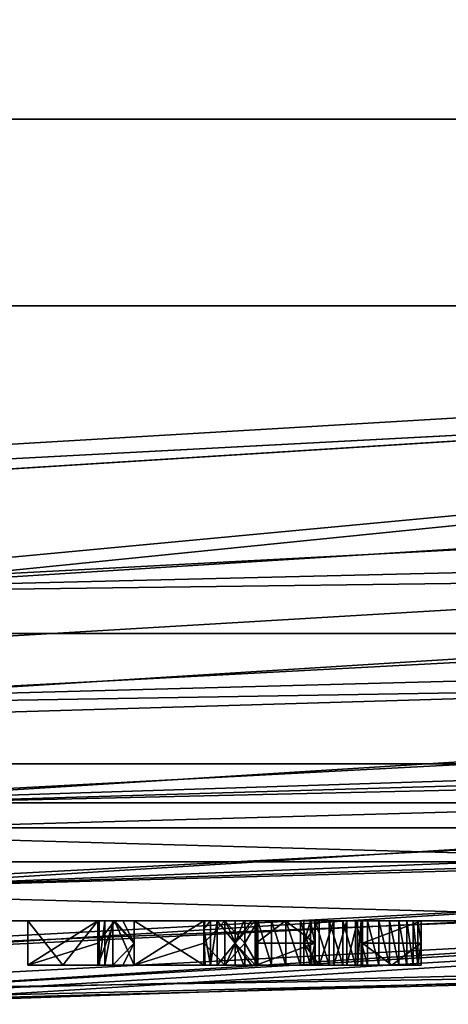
# Model space of a CAD drawing. Header units: millimetres. Extents: x -190 to 190, y -210 to 210.
# Tile 235 of 256: x 4.42 to 10.95, y -210 to -194.99. Entities that reach past the tile are written whole.
import ezdxf

# ---------------------------------------------------------------- set-up
doc = ezdxf.new("R2010")
doc.units = ezdxf.units.MM
doc.header["$MEASUREMENT"] = 0
doc.layers.add('layer', color=7, linetype='Continuous', true_color=0x000000)

msp = doc.modelspace()

# ---------------------------------------------------------------- meshes
at = {"layer": 'layer'}
mesh = msp.add_polyface(dxfattribs=at)
corners = [(-171.201, -164.466, 280), (-171.201, -164.466, -280), (171.191, -164.466, -280), (171.191, -169.121, 280), (-131.505, -186.451, 280), (-171.2, -169.12, 280), (-171.201, -164.466, 280), (171.191, -164.466, 280), (171.191, -169.121, -280), (-171.2, -169.12, -280), (-131.505, -186.451, -280), (-89.212, -199.352, -280), (131.496, -186.452, -280), (-171.2, -169.12, -280), (171.191, -164.466, -280), (-171.201, -164.466, -280), (-86.983, -191.662, -295), (-138.757, -87.009, -295), (-5.13, -32.135, -295), (-86.983, -191.662, -295), (-44.642, -199.307, -295), (-2.672, -33.75, -295), (-1.701, -202.002, -295), (-44.642, -199.307, -295), (-6.745, -29.677, -295), (-138.757, -87.009, -295), (-139.266, -84.34, -295), (-0.004, -34.259, -295), (2.665, -33.75, -295), (-140.88, -92.135, 295), (-143.338, -93.75, 295), (-82.685, -192.672, 295), (-82.685, -192.672, 295), (-5.13, -32.135, 295), (-138.757, -87.009, 295), (-139.266, -89.677, 295), (-40.763, -199.757, 295), (-7.254, -27.009, 295), (-140.88, -81.882, 295), (-139.266, -84.34, 295), (-6.745, -29.677, 295), (-2.672, -33.75, 295), (1.694, -202.002, 295), (2.665, -33.75, 295), (-0.004, -34.259, 295), (-131.505, -186.451, -280), (-130.91, -186.67, -287), (-110.07, -193.665, -287), (-105.948, -194.89, 287), (-127.064, -188.063, 287), (-131.505, -186.451, 280), (-87.796, -195.029, -294.211), (-129.342, -182.413, -294.211), (-128.748, -180.8, -294.807), (-88.162, -196.546, -293.225), (-129.882, -183.878, -293.225), (-88.468, -197.814, -291.894), (-130.332, -185.101, -291.894), (-88.69, -198.737, -290.322), (-130.66, -185.992, -290.322), (-88.819, -199.272, -288.647), (-130.851, -186.509, -288.647), (-124.933, -182.077, 294.829), (-125.495, -183.656, 294.278), (-83.426, -195.91, 294.278), (-83.052, -194.277, 294.829), (-82.685, -192.672, 295), (-87.392, -193.358, -294.807), (-166.275, -162.644, -295), (-86.983, -191.662, -295)]
mesh.append_faces([[corners[k] for k in face] for face in [(0, 1, 2, 2), (3, 4, 5, 5), (6, 7, 5, 5), (8, 9, 10, 10), (11, 12, 10, 10), (13, 14, 15, 15), (16, 17, 18, 18), (19, 18, 20, 20), (21, 22, 23, 23), (24, 25, 26, 26), (18, 21, 23, 23), (27, 22, 21, 21), (27, 28, 22, 22), (29, 30, 31, 31), (32, 33, 34, 34), (31, 35, 29, 29), (31, 34, 35, 35), (33, 32, 36, 36), (37, 38, 39, 39), (40, 39, 34, 34), (33, 36, 41, 41), (41, 36, 42, 42), (43, 44, 42, 42), (41, 42, 44, 44), (45, 46, 47, 47), (48, 49, 50, 50), (51, 52, 53, 53), (54, 55, 52, 52), (56, 57, 55, 55), (58, 59, 57, 57), (60, 61, 59, 59), (62, 63, 64, 64), (65, 66, 62, 62), (67, 68, 69, 69)]])
mesh = msp.add_polyface(dxfattribs=at)
corners = [(-171.201, -164.466, 280), (171.191, -164.466, -280), (171.191, -164.466, 280), (-89.212, -199.352, 280), (-131.505, -186.451, 280), (131.496, -186.452, 280), (171.191, -169.121, 280), (-171.2, -169.12, 280), (171.191, -164.466, 280), (131.496, -186.452, -280), (171.191, -169.121, -280), (-131.505, -186.451, -280), (171.191, -164.466, -280), (-171.2, -169.12, -280), (40.756, -199.757, -295), (5.123, -32.135, -295), (82.678, -192.672, -295), (139.255, -89.677, -295), (124.374, -180.526, -295), (82.678, -192.672, -295), (138.746, -87.009, -295), (2.665, -33.75, -295), (7.246, -27.009, -295), (140.87, -81.882, -295), (139.255, -84.34, -295), (40.756, -199.757, -295), (-1.701, -202.002, -295), (1.694, -202.002, 295), (44.635, -199.307, 295), (2.665, -33.75, 295), (86.976, -191.662, 295), (5.123, -32.135, 295), (44.635, -199.307, 295), (86.976, -191.662, 295), (128.138, -179.163, 295), (139.255, -89.677, 295), (138.746, -87.009, 295), (139.255, -84.34, 295), (6.737, -29.677, 295), (131.496, -186.452, -280), (105.941, -194.89, -287), (127.057, -188.063, -287), (125.535, -183.789, -294.211), (83.067, -194.372, -294.807), (124.959, -182.169, -294.807), (126.059, -185.259, -293.225), (83.45, -196.048, -294.211), (126.496, -186.488, -291.894), (83.798, -197.57, -293.225), (124.374, -180.526, -295), (88.667, -198.672, 290.464), (130.836, -186.489, 288.744), (130.63, -185.93, 290.464), (88.436, -197.714, 292.024), (130.289, -185.005, 292.024), (88.124, -196.42, 293.328), (129.829, -183.755, 293.328), (87.755, -194.892, 294.278), (129.286, -182.28, 294.278), (87.362, -193.263, 294.829), (128.707, -180.708, 294.829), (110.063, -193.665, 287), (130.903, -186.67, 287), (128.138, -179.163, 295), (86.976, -191.662, 295)]
mesh.append_faces([[corners[k] for k in face] for face in [(0, 1, 2, 2), (3, 4, 5, 5), (5, 4, 6, 6), (6, 7, 8, 8), (9, 10, 11, 11), (12, 13, 10, 10), (14, 15, 16, 16), (17, 18, 19, 19), (19, 20, 17, 17), (20, 16, 15, 15), (21, 15, 14, 14), (22, 23, 24, 24), (25, 26, 21, 21), (27, 28, 29, 29), (30, 31, 32, 32), (33, 34, 35, 35), (33, 35, 36, 36), (30, 36, 31, 31), (29, 28, 31, 31), (37, 38, 36, 36), (39, 40, 41, 41), (42, 43, 44, 44), (45, 46, 42, 42), (47, 48, 45, 45), (49, 44, 43, 43), (50, 51, 52, 52), (53, 52, 54, 54), (55, 54, 56, 56), (57, 56, 58, 58), (59, 57, 58, 58), (59, 58, 60, 60), (51, 61, 62, 62), (59, 60, 63, 63), (59, 63, 64, 64)]])
mesh = msp.add_polyface(dxfattribs=at)
corners = [(169.354, -166.688, -280), (169.354, -166.688, -280), (169.354, -166.688, -280), (169.354, -166.688, 280), (169.354, -166.688, 280), (169.354, -166.688, 280), (169.354, -166.688, 280), (130.067, -183.782, -280), (130.067, -183.782, -280), (130.067, -183.782, -280), (130.067, -183.782, 280), (130.067, -183.782, 280), (88.224, -196.503, -280), (88.224, -196.503, -280), (88.224, -196.503, -280), (88.224, -196.503, 280), (88.224, -196.503, 280), (44.577, -204.351, -280), (44.577, -204.351, -280), (44.577, -204.351, -280), (44.577, -204.351, 280), (44.577, -204.351, 280), (22.346, -206.339, -280), (22.346, -206.339, -280), (22.346, -206.339, -280), (22.346, -206.339, 280), (22.346, -206.339, 280), (-0.004, -207.005, -280), (-0.004, -207.005, -280), (-0.004, -207.005, 280), (-0.004, -207.005, 280), (-22.353, -206.339, -280), (-22.353, -206.339, -280), (-22.353, -206.339, -280), (-22.353, -206.339, 280), (-22.353, -206.339, 280), (-22.353, -206.339, 280), (-44.584, -204.351, -280), (-44.584, -204.351, -280), (-44.584, -204.351, -280), (-44.584, -204.351, 280), (-44.584, -204.351, 280), (-44.584, -204.351, 280), (-88.231, -196.503, -280), (-88.231, -196.503, -280), (-88.231, -196.503, -280), (-88.231, -196.503, 280), (-88.231, -196.503, 280), (-88.231, -196.503, 280), (-130.074, -183.782, -280), (-130.074, -183.782, -280), (-130.074, -183.782, -280), (-130.074, -183.782, 280), (-130.074, -183.782, 280), (-130.074, -183.782, 280), (-169.361, -166.688, -280), (-169.361, -166.688, -280), (-169.361, -166.688, -280), (-169.361, -166.688, -280), (-169.361, -166.688, 280), (-169.361, -166.688, 280), (-169.361, -166.688, 280), (-169.361, -166.688, 280), (169.354, -166.688), (169.354, -166.688), (-169.361, -166.688), (-169.361, -166.688), (-169.361, -166.688), (-171.706, -163.981, -280), (-171.706, -163.981, -280), (-171.706, -163.981, -280), (171.699, -163.981, -280), (171.699, -163.981, -280), (171.699, -163.981, -280), (171.699, -163.981, 280), (171.699, -163.981, 280), (171.699, -163.981, 280), (171.699, -163.981, 280), (171.699, -163.981), (171.699, -163.981), (171.699, -163.981), (-171.706, -163.981, 280), (-171.706, -163.981, 280), (-171.706, -163.981, 280), (-171.706, -163.981), (-171.706, -163.981), (-171.706, -163.981)]
mesh.append_faces([[corners[k] for k in face] for face in [(64, 8, 2, 2), (13, 8, 11, 11), (13, 11, 16, 16), (23, 18, 21, 21), (23, 21, 26, 26), (26, 30, 28, 28), (26, 28, 23, 23), (18, 13, 16, 16), (18, 16, 21, 21), (4, 11, 64, 64), (11, 8, 64, 64), (38, 32, 35, 35), (38, 35, 41, 41), (44, 38, 41, 41), (44, 41, 47, 47), (67, 56, 50, 50), (50, 44, 47, 47), (50, 47, 53, 53), (53, 65, 50, 50), (32, 28, 30, 30), (32, 30, 35, 35), (65, 53, 61, 61), (39, 43, 14, 14), (9, 45, 49, 49), (58, 70, 72, 72), (55, 0, 51, 51), (37, 19, 33, 33), (31, 19, 22, 22), (37, 14, 17, 17), (0, 7, 49, 49), (0, 55, 72, 72), (9, 12, 43, 43), (27, 31, 24, 24), (80, 63, 1, 1), (78, 1, 71, 71), (75, 5, 63, 63), (75, 63, 80, 80), (40, 15, 48, 48), (10, 54, 46, 46), (59, 77, 82, 82), (62, 52, 6, 6), (42, 34, 20, 20), (34, 25, 20, 20), (40, 20, 15, 15), (3, 52, 10, 10), (6, 74, 59, 59), (10, 46, 15, 15), (29, 25, 36, 36), (66, 86, 68, 68), (66, 68, 57, 57), (60, 81, 84, 84), (60, 84, 66, 66), (79, 73, 69, 69), (79, 69, 85, 85), (76, 79, 85, 85), (76, 85, 83, 83)]])
mesh = msp.add_polyface(dxfattribs=at)
corners = [(131.496, -186.452, 280), (89.203, -199.353, 280), (-89.212, -199.352, 280), (131.496, -186.452, -280), (-89.212, -199.352, -280), (89.203, -199.353, -280), (89.203, -199.353, -280), (84.462, -200.47, -287), (105.941, -194.89, -287), (131.496, -186.452, 280), (130.903, -186.67, 287), (110.063, -193.665, 287), (131.496, -186.452, -280), (89.203, -199.353, 280), (110.063, -193.665, 287), (88.852, -199.439, 287), (83.45, -196.048, -294.211), (40.948, -201.49, -294.807), (83.067, -194.372, -294.807), (83.798, -197.57, -293.225), (41.137, -203.199, -294.211), (125.535, -183.789, -294.211), (126.059, -185.259, -293.225), (126.496, -186.488, -291.894), (84.089, -198.841, -291.894), (126.814, -187.382, -290.322), (84.301, -199.766, -290.322), (126.999, -187.901, -288.647), (84.423, -200.303, -288.647), (40.756, -199.757, -295), (82.678, -192.672, -295), (124.374, -180.526, -295), (84.462, -200.47, -287), (105.941, -194.89, -287), (127.057, -188.063, -287), (88.667, -198.672, 290.464), (88.807, -199.252, 288.744), (130.836, -186.489, 288.744), (88.436, -197.714, 292.024), (130.63, -185.93, 290.464), (88.124, -196.42, 293.328), (130.289, -185.005, 292.024), (87.755, -194.892, 294.278), (129.829, -183.755, 293.328), (45.035, -202.605, 294.278), (44.833, -200.942, 294.829), (87.362, -193.263, 294.829), (88.852, -199.439, 287), (110.063, -193.665, 287), (86.976, -191.662, 295), (44.635, -199.307, 295)]
mesh.append_faces([[corners[k] for k in face] for face in [(0, 1, 2, 2), (3, 4, 5, 5), (6, 7, 8, 8), (9, 10, 11, 11), (12, 6, 8, 8), (9, 11, 13, 13), (14, 15, 13, 13), (16, 17, 18, 18), (19, 20, 16, 16), (21, 16, 18, 18), (22, 19, 16, 16), (23, 24, 19, 19), (25, 26, 24, 24), (25, 24, 23, 23), (27, 28, 26, 26), (27, 26, 25, 25), (17, 29, 30, 30), (17, 30, 18, 18), (31, 18, 30, 30), (32, 28, 33, 33), (28, 27, 33, 33), (27, 34, 33, 33), (35, 36, 37, 37), (38, 35, 39, 39), (40, 38, 41, 41), (42, 40, 43, 43), (44, 40, 42, 42), (45, 44, 42, 42), (45, 42, 46, 46), (36, 47, 48, 48), (37, 36, 48, 48), (45, 46, 49, 49), (45, 49, 50, 50)]])
mesh = msp.add_polyface(dxfattribs=at)
corners = [(45.074, -207.313, 280), (-45.084, -207.313, 280), (89.203, -199.353, 280), (84.462, -200.47, -287), (89.203, -199.353, -280), (63.152, -204.703, -287), (45.074, -207.313, -280), (41.635, -207.708, -287), (63.152, -204.703, -287), (67.339, -203.971, 287), (89.203, -199.353, 280), (88.852, -199.439, 287), (45.074, -207.313, 280), (67.339, -203.971, 287), (45.598, -207.249, 287), (23.704, -209.262, 287), (83.45, -196.048, -294.211), (41.137, -203.199, -294.211), (40.948, -201.49, -294.807), (83.798, -197.57, -293.225), (41.308, -204.751, -293.225), (84.089, -198.841, -291.894), (41.452, -206.046, -291.894), (84.301, -199.766, -290.322), (41.556, -206.99, -290.322), (84.423, -200.303, -288.647), (41.617, -207.538, -288.647), (63.152, -204.703, -287), (84.462, -200.47, -287), (41.635, -207.708, -287), (45.503, -206.466, 290.464), (45.575, -207.058, 288.744), (88.807, -199.252, 288.744), (88.667, -198.672, 290.464), (45.384, -205.487, 292.024), (88.436, -197.714, 292.024), (45.224, -204.165, 293.328), (88.124, -196.42, 293.328), (45.035, -202.605, 294.278), (1.727, -209.214, 290.464), (1.722, -208.228, 292.024), (1.716, -206.897, 293.328), (45.598, -207.249, 287), (67.339, -203.971, 287), (88.852, -199.439, 287), (1.729, -209.81, 288.744)]
mesh.append_faces([[corners[k] for k in face] for face in [(0, 1, 2, 2), (3, 4, 5, 5), (6, 7, 8, 8), (9, 10, 11, 11), (6, 8, 4, 4), (12, 13, 14, 14), (9, 12, 10, 10), (15, 12, 14, 14), (16, 17, 18, 18), (19, 20, 17, 17), (21, 22, 20, 20), (21, 20, 19, 19), (23, 24, 22, 22), (23, 22, 21, 21), (25, 26, 24, 24), (25, 24, 23, 23), (25, 27, 26, 26), (25, 28, 27, 27), (27, 29, 26, 26), (30, 31, 32, 32), (30, 32, 33, 33), (34, 30, 33, 33), (34, 33, 35, 35), (36, 34, 35, 35), (36, 35, 37, 37), (38, 36, 37, 37), (39, 31, 30, 30), (40, 30, 34, 34), (41, 34, 36, 36), (31, 42, 43, 43), (32, 43, 44, 44), (31, 43, 32, 32), (45, 42, 31, 31)]])
mesh = msp.add_polyface(dxfattribs=at)
corners = [(-0.005, -210.005, -280), (45.074, -207.313, -280), (-45.084, -207.313, -280), (89.203, -199.353, -280), (-89.212, -199.352, -280), (-0.005, -210.005, -280), (-23.711, -209.262, -287), (-1.737, -210.002, -287), (-45.084, -207.313, 280), (-0.005, -210.005, 280), (-19.989, -209.477, 287), (-23.711, -209.262, -287), (-45.084, -207.313, -280), (1.73, -210.002, 287), (-19.989, -209.477, 287), (-1.717, -205.466, -294.211), (-45.059, -202.745, -294.211), (-44.852, -201.039, -294.807), (-1.709, -203.747, -294.807), (-1.724, -207.027, -293.225), (-45.247, -204.295, -293.225), (-1.73, -208.331, -291.894), (-1.734, -209.28, -290.322), (-45.404, -205.589, -291.894), (-1.737, -209.831, -288.647), (-45.518, -206.531, -290.322), (-1.701, -202.002, -295), (-44.642, -199.307, -295), (-23.711, -209.262, -287), (-45.584, -207.079, -288.647), (-1.737, -210.002, -287), (19.982, -209.477, -287), (-41.556, -206.924, 290.464), (-41.621, -207.517, 288.744), (1.729, -209.81, 288.744), (1.727, -209.214, 290.464), (-41.447, -205.944, 292.024), (1.722, -208.228, 292.024), (-41.301, -204.621, 293.328), (1.716, -206.897, 293.328), (-41.128, -203.059, 294.278), (1.709, -205.325, 294.278), (-40.944, -201.393, 294.829), (1.701, -203.649, 294.829), (-41.642, -207.708, 287), (-19.989, -209.477, 287), (1.73, -210.002, 287), (1.694, -202.002, 295), (-40.763, -199.757, 295)]
mesh.append_faces([[corners[k] for k in face] for face in [(0, 1, 2, 2), (2, 3, 4, 4), (5, 6, 7, 7), (8, 9, 10, 10), (11, 5, 12, 12), (13, 14, 9, 9), (15, 16, 17, 17), (15, 17, 18, 18), (19, 20, 16, 16), (19, 16, 15, 15), (21, 20, 19, 19), (22, 23, 21, 21), (24, 25, 22, 22), (26, 18, 17, 17), (26, 17, 27, 27), (24, 28, 29, 29), (28, 24, 30, 30), (24, 31, 30, 30), (32, 33, 34, 34), (32, 34, 35, 35), (36, 32, 35, 35), (36, 35, 37, 37), (38, 36, 37, 37), (38, 37, 39, 39), (40, 38, 39, 39), (40, 39, 41, 41), (42, 40, 41, 41), (42, 41, 43, 43), (33, 44, 45, 45), (33, 45, 46, 46), (33, 46, 34, 34), (42, 43, 47, 47), (42, 47, 48, 48)]])
mesh = msp.add_polyface(dxfattribs=at)
corners = [(-45.084, -207.313, 280), (-89.212, -199.352, 280), (89.203, -199.353, 280), (-0.005, -210.005, 280), (-45.084, -207.313, 280), (45.074, -207.313, 280), (45.074, -207.313, -280), (89.203, -199.353, -280), (-45.084, -207.313, -280), (41.635, -207.708, -287), (45.074, -207.313, -280), (19.982, -209.477, -287), (-0.005, -210.005, -280), (45.074, -207.313, 280), (23.704, -209.262, 287), (1.73, -210.002, 287), (-0.005, -210.005, 280), (19.982, -209.477, -287), (-1.737, -210.002, -287), (41.137, -203.199, -294.211), (-1.717, -205.466, -294.211), (-1.709, -203.747, -294.807), (40.948, -201.49, -294.807), (41.308, -204.751, -293.225), (-1.724, -207.027, -293.225), (41.452, -206.046, -291.894), (-1.73, -208.331, -291.894), (41.556, -206.99, -290.322), (-1.734, -209.28, -290.322), (41.617, -207.538, -288.647), (-1.737, -209.831, -288.647), (-1.701, -202.002, -295), (40.756, -199.757, -295), (19.982, -209.477, -287), (41.635, -207.708, -287), (1.727, -209.214, 290.464), (1.729, -209.81, 288.744), (45.575, -207.058, 288.744), (1.722, -208.228, 292.024), (45.503, -206.466, 290.464), (1.716, -206.897, 293.328), (45.384, -205.487, 292.024), (1.709, -205.325, 294.278), (45.224, -204.165, 293.328), (45.035, -202.605, 294.278), (1.701, -203.649, 294.829), (44.833, -200.942, 294.829), (23.704, -209.262, 287), (45.598, -207.249, 287), (44.635, -199.307, 295), (1.694, -202.002, 295), (1.73, -210.002, 287)]
mesh.append_faces([[corners[k] for k in face] for face in [(0, 1, 2, 2), (3, 4, 5, 5), (6, 7, 8, 8), (9, 10, 11, 11), (10, 12, 11, 11), (13, 14, 15, 15), (13, 15, 16, 16), (17, 12, 18, 18), (19, 20, 21, 21), (19, 21, 22, 22), (23, 24, 20, 20), (23, 20, 19, 19), (25, 26, 24, 24), (25, 24, 23, 23), (27, 28, 26, 26), (27, 26, 25, 25), (29, 30, 28, 28), (29, 28, 27, 27), (21, 31, 32, 32), (21, 32, 22, 22), (29, 33, 30, 30), (29, 34, 33, 33), (35, 36, 37, 37), (38, 35, 39, 39), (40, 38, 41, 41), (42, 40, 43, 43), (42, 43, 44, 44), (45, 42, 44, 44), (45, 44, 46, 46), (36, 47, 48, 48), (49, 50, 45, 45), (49, 45, 46, 46), (47, 36, 51, 51)]])
mesh = msp.add_polyface(dxfattribs=at)
corners = [(-16.006, -208.733, -269), (-16.006, -208.733, -269), (-16.006, -208.733, -269), (-16.006, -208.733, -269), (15.994, -208.733, -269), (15.994, -208.733, -269), (15.994, -208.733, -269), (-18.506, -208.733, -244.8), (-18.506, -208.733, -244.8), (-18.506, -208.733, -244.8), (-18.506, -208.733, -244.8), (-18.506, -208.733, -266.5), (-18.506, -208.733, -266.5), (-18.506, -208.733, -266.5), (-18.506, -208.733, -266.5), (-18.474, -208.733, -266.903), (-18.474, -208.733, -266.903), (-18.474, -208.733, -266.903), (-18.369, -208.733, -267.317), (-18.369, -208.733, -267.317), (-18.369, -208.733, -267.317), (-18.187, -208.733, -267.722), (-18.187, -208.733, -267.722), (-17.929, -208.733, -268.098), (-17.929, -208.733, -268.098), (-17.604, -208.733, -268.422), (-17.604, -208.733, -268.422), (-17.604, -208.733, -268.422), (-17.229, -208.733, -268.68), (-17.229, -208.733, -268.68), (-17.229, -208.733, -268.68), (-16.824, -208.733, -268.862), (-16.824, -208.733, -268.862), (-16.824, -208.733, -268.862), (-16.41, -208.733, -268.967), (-16.41, -208.733, -268.967), (-16.41, -208.733, -268.967), (-16.006, -208.733, -242.3), (-16.006, -208.733, -242.3), (-16.006, -208.733, -242.3), (-16.006, -208.733, -242.3), (-16.41, -208.733, -242.333), (-16.41, -208.733, -242.333), (-16.824, -208.733, -242.437), (-16.824, -208.733, -242.437), (-17.229, -208.733, -242.619), (-17.229, -208.733, -242.619), (-17.229, -208.733, -242.619), (-17.604, -208.733, -242.877), (-17.604, -208.733, -242.877), (-17.929, -208.733, -243.202), (-17.929, -208.733, -243.202), (-17.929, -208.733, -243.202), (-18.187, -208.733, -243.577), (-18.187, -208.733, -243.577), (-18.369, -208.733, -243.982), (-18.369, -208.733, -243.982), (-18.369, -208.733, -243.982), (-18.474, -208.733, -244.396), (-18.474, -208.733, -244.396), (-18.474, -208.733, -244.396), (15.994, -208.733, -242.3), (15.994, -208.733, -242.3), (15.994, -208.733, -242.3), (15.994, -208.733, -242.3), (18.494, -208.733, -266.5), (18.494, -208.733, -266.5), (18.494, -208.733, -266.5), (18.494, -208.733, -266.5), (18.494, -208.733, -244.8), (18.494, -208.733, -244.8), (18.494, -208.733, -244.8), (18.494, -208.733, -244.8), (18.461, -208.733, -244.396), (18.461, -208.733, -244.396), (18.461, -208.733, -244.396), (18.356, -208.733, -243.982), (18.356, -208.733, -243.982), (18.174, -208.733, -243.577), (18.174, -208.733, -243.577), (18.174, -208.733, -243.577), (17.916, -208.733, -243.202), (17.916, -208.733, -243.202), (17.916, -208.733, -243.202), (17.592, -208.733, -242.877), (17.592, -208.733, -242.877), (17.592, -208.733, -242.877), (17.216, -208.733, -242.619), (17.216, -208.733, -242.619), (16.811, -208.733, -242.437), (16.811, -208.733, -242.437), (16.811, -208.733, -242.437), (16.397, -208.733, -242.333), (16.397, -208.733, -242.333), (16.397, -208.733, -242.333), (16.397, -208.733, -268.967), (16.397, -208.733, -268.967), (16.811, -208.733, -268.862), (16.811, -208.733, -268.862), (17.216, -208.733, -268.68), (17.216, -208.733, -268.68), (17.216, -208.733, -268.68), (17.592, -208.733, -268.422), (17.592, -208.733, -268.422), (17.916, -208.733, -268.098), (17.916, -208.733, -268.098), (18.174, -208.733, -267.722), (18.174, -208.733, -267.722), (18.174, -208.733, -267.722), (18.356, -208.733, -267.317), (18.356, -208.733, -267.317), (18.461, -208.733, -266.903), (18.461, -208.733, -266.903), (18.461, -208.733, -266.903), (-16.006, -206.933, -269), (-16.006, -206.933, -269), (-16.006, -206.933, -269), (15.994, -206.933, -269), (15.994, -206.933, -269), (15.994, -206.933, -269), (15.994, -206.933, -269), (-18.506, -206.933, -244.8), (-18.506, -206.933, -244.8), (-18.506, -206.933, -244.8), (-18.506, -206.933, -266.5), (-18.506, -206.933, -266.5), (-18.506, -206.933, -266.5), (-18.506, -206.933, -266.5), (-18.474, -206.933, -266.903), (-18.474, -206.933, -266.903), (-18.474, -206.933, -266.903), (-18.369, -206.933, -267.317), (-18.369, -206.933, -267.317), (-18.369, -206.933, -267.317), (-18.187, -206.933, -267.722), (-18.187, -206.933, -267.722), (-18.187, -206.933, -267.722), (-17.929, -206.933, -268.098), (-17.929, -206.933, -268.098), (-17.929, -206.933, -268.098), (-17.604, -206.933, -268.422), (-17.604, -206.933, -268.422), (-17.604, -206.933, -268.422), (-17.229, -206.933, -268.68), (-17.229, -206.933, -268.68), (-17.229, -206.933, -268.68), (-16.824, -206.933, -268.862), (-16.824, -206.933, -268.862), (-16.824, -206.933, -268.862), (-16.41, -206.933, -268.967), (-16.41, -206.933, -268.967), (-16.41, -206.933, -268.967), (-16.006, -206.933, -242.3), (-16.006, -206.933, -242.3), (-16.006, -206.933, -242.3), (-16.41, -206.933, -242.333), (-16.41, -206.933, -242.333), (-16.41, -206.933, -242.333), (-16.824, -206.933, -242.437), (-16.824, -206.933, -242.437), (-16.824, -206.933, -242.437), (-17.229, -206.933, -242.619), (-17.229, -206.933, -242.619), (-17.229, -206.933, -242.619), (-17.604, -206.933, -242.877), (-17.604, -206.933, -242.877), (-17.604, -206.933, -242.877), (-17.929, -206.933, -243.202), (-17.929, -206.933, -243.202), (-17.929, -206.933, -243.202), (-18.187, -206.933, -243.577), (-18.187, -206.933, -243.577), (-18.187, -206.933, -243.577), (-18.369, -206.933, -243.982), (-18.369, -206.933, -243.982), (-18.369, -206.933, -243.982), (-18.474, -206.933, -244.396), (-18.474, -206.933, -244.396), (-18.474, -206.933, -244.396), (15.994, -206.933, -242.3), (15.994, -206.933, -242.3), (15.994, -206.933, -242.3), (15.994, -206.933, -242.3), (18.494, -206.933, -266.5), (18.494, -206.933, -266.5), (18.494, -206.933, -266.5), (18.494, -206.933, -266.5), (18.494, -206.933, -244.8), (18.494, -206.933, -244.8), (18.494, -206.933, -244.8), (18.494, -206.933, -244.8), (18.461, -206.933, -244.396), (18.461, -206.933, -244.396), (18.461, -206.933, -244.396), (18.356, -206.933, -243.982), (18.356, -206.933, -243.982), (18.356, -206.933, -243.982), (18.174, -206.933, -243.577), (18.174, -206.933, -243.577), (18.174, -206.933, -243.577), (17.916, -206.933, -243.202), (17.916, -206.933, -243.202), (17.916, -206.933, -243.202), (17.592, -206.933, -242.877), (17.592, -206.933, -242.877), (17.592, -206.933, -242.877), (17.216, -206.933, -242.619), (17.216, -206.933, -242.619), (17.216, -206.933, -242.619), (16.811, -206.933, -242.437), (16.811, -206.933, -242.437), (16.811, -206.933, -242.437), (16.397, -206.933, -242.333), (16.397, -206.933, -242.333), (16.397, -206.933, -242.333), (16.397, -206.933, -268.967), (16.397, -206.933, -268.967), (16.397, -206.933, -268.967), (16.811, -206.933, -268.862), (16.811, -206.933, -268.862), (16.811, -206.933, -268.862), (17.216, -206.933, -268.68), (17.216, -206.933, -268.68), (17.216, -206.933, -268.68), (17.592, -206.933, -268.422), (17.592, -206.933, -268.422), (17.592, -206.933, -268.422), (17.916, -206.933, -268.098), (17.916, -206.933, -268.098), (17.916, -206.933, -268.098), (18.174, -206.933, -267.722), (18.174, -206.933, -267.722), (18.174, -206.933, -267.722), (18.356, -206.933, -267.317), (18.356, -206.933, -267.317), (18.356, -206.933, -267.317), (18.461, -206.933, -266.903), (18.461, -206.933, -266.903), (18.461, -206.933, -266.903), (-18.506, -207.833, -266.5), (-18.506, -207.833, -266.5), (-18.506, -207.833, -266.5), (-18.506, -207.833, -244.8), (-18.506, -207.833, -244.8), (-16.006, -207.833, -269), (-16.006, -207.833, -269), (15.994, -207.833, -269), (15.994, -207.833, -269), (15.994, -207.833, -269), (-16.006, -207.833, -242.3), (-16.006, -207.833, -242.3), (15.994, -207.833, -242.3), (15.994, -207.833, -242.3), (18.494, -207.833, -266.5), (18.494, -207.833, -266.5), (18.494, -207.833, -244.8), (18.494, -207.833, -244.8), (18.494, -207.833, -244.8)]
mesh.append_faces([[corners[k] for k in face] for face in [(1, 20, 21, 21), (18, 1, 17, 17), (1, 14, 15, 15), (21, 23, 1, 1), (33, 35, 1, 1), (1, 30, 31, 31), (27, 28, 1, 1), (25, 1, 23, 23), (8, 11, 68, 68), (8, 68, 69, 69), (59, 40, 57, 57), (52, 53, 40, 40), (53, 55, 40, 40), (40, 59, 8, 8), (40, 47, 48, 48), (42, 43, 40, 40), (45, 40, 43, 43), (40, 48, 50, 50), (69, 37, 8, 8), (68, 11, 1, 1), (97, 6, 96, 96), (6, 101, 102, 102), (97, 99, 6, 6), (104, 6, 102, 102), (6, 108, 109, 109), (113, 65, 6, 6), (111, 6, 109, 109), (6, 104, 106, 106), (62, 86, 87, 87), (93, 62, 91, 91), (87, 89, 62, 62), (83, 84, 62, 62), (75, 76, 62, 62), (81, 62, 80, 80), (78, 62, 76, 76), (72, 73, 62, 62), (62, 37, 72, 72), (6, 65, 1, 1), (116, 135, 132, 132), (132, 129, 116, 116), (116, 129, 124, 124), (135, 116, 138, 138), (147, 116, 150, 150), (116, 147, 144, 144), (141, 116, 144, 144), (141, 138, 116, 116), (123, 190, 183, 183), (123, 183, 127, 127), (177, 174, 152, 152), (168, 152, 171, 171), (171, 152, 174, 174), (152, 123, 177, 177), (152, 165, 162, 162), (156, 152, 159, 159), (162, 159, 152, 152), (152, 168, 165, 165), (123, 152, 179, 179), (123, 179, 187, 187), (118, 116, 124, 124), (219, 216, 118, 118), (118, 225, 222, 222), (219, 118, 222, 222), (228, 225, 118, 118), (118, 234, 231, 231), (237, 118, 186, 186), (237, 234, 118, 118), (118, 231, 228, 228), (182, 207, 204, 204), (213, 210, 182, 182), (207, 182, 210, 210), (201, 182, 204, 204), (192, 182, 195, 195), (201, 198, 182, 182), (198, 195, 182, 182), (187, 182, 192, 192), (183, 118, 127, 127), (241, 12, 7, 7), (239, 10, 243, 243), (126, 239, 243, 243), (126, 243, 121, 121), (248, 4, 0, 0), (246, 3, 245, 245), (120, 246, 245, 245), (117, 245, 114, 114), (148, 149, 36, 36), (148, 36, 32, 32), (142, 143, 29, 29), (142, 29, 26, 26), (139, 140, 26, 26), (139, 26, 24, 24), (145, 146, 32, 32), (143, 32, 29, 29), (133, 134, 22, 22), (133, 22, 19, 19), (130, 131, 19, 19), (130, 19, 16, 16), (125, 128, 240, 240), (128, 16, 240, 240), (136, 137, 24, 24), (134, 24, 22, 22), (244, 151, 115, 115), (34, 244, 2, 2), (16, 13, 240, 240), (36, 149, 244, 244), (175, 176, 60, 60), (175, 60, 56, 56), (169, 170, 54, 54), (169, 54, 51, 51), (166, 167, 51, 51), (166, 51, 49, 49), (172, 173, 56, 56), (170, 56, 54, 54), (160, 161, 46, 46), (160, 46, 44, 44), (157, 158, 44, 44), (157, 44, 41, 41), (153, 155, 250, 250), (155, 41, 250, 250), (163, 164, 49, 49), (161, 49, 46, 46), (242, 178, 122, 122), (58, 242, 9, 9), (41, 39, 250, 250), (60, 176, 242, 242), (249, 38, 61, 61), (249, 64, 252, 252), (154, 249, 252, 252), (154, 252, 180, 180), (257, 70, 67, 67), (255, 67, 254, 254), (189, 255, 254, 254), (189, 254, 184, 184), (211, 212, 94, 94), (211, 94, 90, 90), (205, 206, 88, 88), (205, 88, 85, 85), (202, 203, 85, 85), (202, 85, 82, 82), (208, 209, 90, 90), (206, 90, 88, 88), (196, 197, 79, 79), (196, 79, 77, 77), (193, 194, 77, 77), (193, 77, 74, 74), (188, 191, 256, 256), (191, 74, 256, 256), (199, 200, 82, 82), (197, 82, 79, 79), (251, 214, 181, 181), (92, 251, 63, 63), (74, 71, 256, 256), (94, 212, 251, 251), (235, 236, 112, 112), (235, 112, 110, 110), (229, 230, 107, 107), (229, 107, 105, 105), (226, 227, 105, 105), (226, 105, 103, 103), (232, 233, 110, 110), (230, 110, 107, 107), (220, 221, 100, 100), (220, 100, 98, 98), (217, 218, 98, 98), (217, 98, 95, 95), (119, 215, 247, 247), (215, 95, 247, 247), (223, 224, 103, 103), (221, 103, 100, 100), (253, 238, 185, 185), (112, 253, 66, 66), (95, 5, 247, 247), (112, 236, 253, 253)]])
mesh = msp.add_polyface(dxfattribs=at)
corners = [(5.607, -208.733, -259.137), (5.607, -208.733, -261.789), (4.541, -208.733, -259.137), (5.607, -208.733, -263.198), (5.607, -208.733, -261.789), (5.715, -208.733, -262.88), (5.627, -208.733, -263.081), (5.607, -208.733, -266.356), (4.541, -208.733, -266.356), (5.607, -208.733, -263.198), (5.607, -209.409, -260.463), (5.074, -209.409, -259.137), (4.541, -209.409, -259.137), (5.607, -209.409, -259.137), (5.607, -209.409, -261.789), (5.607, -209.409, -263.198), (4.541, -209.409, -266.356), (5.715, -209.409, -262.88), (5.627, -209.409, -263.081), (5.607, -209.409, -266.356), (5.607, -209.071, -261.789), (5.864, -208.733, -261.545), (5.607, -208.733, -261.789), (5.607, -209.409, -261.789), (5.607, -208.733, -259.137), (5.607, -209.071, -261.789), (5.607, -208.733, -261.789), (5.607, -209.409, -260.463), (5.607, -209.409, -261.789), (5.607, -209.409, -259.137), (5.607, -209.409, -260.463), (5.074, -209.409, -259.137), (5.607, -209.409, -259.137), (5.607, -208.733, -259.137), (4.541, -209.409, -259.137), (5.074, -209.409, -259.137), (4.541, -208.733, -259.137), (4.541, -209.409, -259.137), (4.541, -208.733, -259.137), (4.541, -208.733, -266.356), (4.541, -208.733, -266.356), (4.541, -209.409, -266.356), (4.541, -209.409, -266.356), (4.541, -208.733, -266.356), (5.607, -208.733, -266.356), (5.607, -208.733, -266.356), (5.607, -209.071, -266.356), (5.607, -209.409, -266.356), (5.607, -209.071, -266.356), (5.607, -208.733, -266.356), (5.607, -208.733, -263.198), (5.627, -209.409, -263.081), (5.627, -208.733, -263.081), (5.715, -208.733, -262.88), (5.607, -209.409, -263.198), (5.607, -209.409, -263.198), (5.607, -209.409, -266.356)]
mesh.append_faces([[corners[k] for k in face] for face in [(0, 1, 2, 2), (3, 2, 1, 1), (4, 5, 6, 6), (7, 8, 9, 9), (3, 8, 2, 2), (6, 3, 4, 4), (10, 11, 12, 12), (10, 13, 11, 11), (12, 14, 10, 10), (15, 14, 12, 12), (12, 16, 15, 15), (17, 14, 18, 18), (15, 16, 19, 19), (18, 14, 15, 15), (20, 21, 22, 22), (21, 20, 23, 23), (24, 25, 26, 26), (27, 28, 25, 25), (29, 30, 24, 24), (25, 24, 30, 30), (31, 32, 33, 33), (34, 35, 36, 36), (33, 36, 35, 35), (37, 38, 39, 39), (37, 40, 41, 41), (42, 43, 44, 44), (42, 45, 46, 46), (42, 46, 47, 47), (48, 49, 50, 50), (51, 52, 53, 53), (52, 51, 54, 54), (52, 54, 50, 50), (55, 56, 48, 48), (50, 55, 48, 48)]])
mesh = msp.add_polyface(dxfattribs=at)
corners = [(6.161, -208.733, -262.398), (5.988, -208.733, -262.532), (5.607, -208.733, -261.789), (6.161, -208.733, -261.354), (5.864, -208.733, -261.545), (5.837, -208.733, -262.695), (6.161, -208.733, -261.354), (6.161, -208.733, -259.137), (7.227, -208.733, -261.148), (5.715, -208.733, -262.88), (6.161, -209.409, -262.398), (5.607, -209.409, -261.789), (5.988, -209.409, -262.532), (5.837, -209.409, -262.695), (5.988, -209.409, -262.532), (6.161, -209.409, -261.354), (7.227, -209.409, -261.148), (6.161, -209.409, -260.245), (7.227, -209.409, -259.137), (6.161, -209.409, -259.137), (6.161, -209.409, -266.356), (7.227, -209.409, -263.198), (6.161, -209.409, -262.398), (5.715, -209.409, -262.88), (7.227, -209.409, -259.137), (6.161, -208.733, -259.137), (6.161, -209.409, -259.137), (6.161, -209.409, -259.137), (6.161, -208.733, -259.137), (6.161, -209.409, -260.245), (6.161, -209.071, -261.354), (6.161, -209.409, -260.245), (6.161, -208.733, -261.354), (6.161, -209.071, -261.354), (6.161, -209.409, -261.354), (5.864, -208.733, -261.545), (6.161, -209.071, -261.354), (6.161, -208.733, -261.354), (5.864, -208.733, -261.545), (6.161, -209.409, -261.354), (6.161, -209.409, -261.354), (5.607, -209.409, -261.789), (5.627, -209.409, -263.081), (5.715, -208.733, -262.88), (5.715, -209.409, -262.88), (6.161, -209.071, -262.398), (5.837, -208.733, -262.695), (5.988, -208.733, -262.532), (6.161, -208.733, -262.398), (5.837, -209.409, -262.695), (5.715, -209.409, -262.88), (6.161, -209.409, -262.398), (5.988, -209.409, -262.532), (6.161, -208.733, -266.356), (6.161, -209.071, -262.398), (6.161, -208.733, -262.398), (6.161, -209.409, -262.398), (6.161, -209.409, -266.356), (6.161, -208.733, -266.356)]
mesh.append_faces([[corners[k] for k in face] for face in [(0, 1, 2, 2), (3, 0, 4, 4), (0, 2, 4, 4), (5, 2, 1, 1), (6, 7, 8, 8), (3, 8, 0, 0), (2, 5, 9, 9), (10, 11, 12, 12), (13, 14, 11, 11), (15, 16, 17, 17), (18, 19, 17, 17), (11, 10, 15, 15), (10, 16, 15, 15), (20, 21, 22, 22), (11, 23, 13, 13), (24, 25, 26, 26), (27, 28, 29, 29), (30, 31, 28, 28), (28, 32, 33, 33), (31, 30, 34, 34), (35, 36, 37, 37), (38, 39, 36, 36), (40, 38, 41, 41), (42, 43, 44, 44), (45, 46, 47, 47), (47, 48, 45, 45), (49, 46, 45, 45), (46, 49, 50, 50), (46, 50, 43, 43), (45, 51, 52, 52), (52, 49, 45, 45), (53, 54, 55, 55), (56, 54, 57, 57), (58, 57, 54, 54)]])
mesh = msp.add_polyface(dxfattribs=at)
corners = [(6.161, -208.733, -266.356), (6.161, -208.733, -262.398), (7.247, -208.733, -263.081), (7.227, -208.733, -261.148), (7.428, -208.733, -262.733), (7.227, -208.733, -259.137), (6.161, -208.733, -259.137), (7.556, -208.733, -262.582), (7.428, -208.733, -262.733), (7.324, -208.733, -262.901), (7.247, -208.733, -263.081), (7.324, -208.733, -262.901), (7.227, -208.733, -266.356), (7.227, -208.733, -259.137), (7.227, -209.071, -261.148), (7.227, -208.733, -261.148), (7.227, -209.409, -261.148), (7.227, -209.409, -259.137), (7.227, -208.733, -259.137), (7.227, -209.409, -259.137), (6.161, -209.409, -260.245), (7.227, -209.409, -261.148), (6.161, -209.409, -262.398), (7.428, -209.409, -262.733), (6.161, -209.409, -266.356), (7.227, -209.409, -266.356), (7.227, -209.409, -263.198), (6.161, -209.409, -262.398), (7.324, -209.409, -262.901), (7.247, -209.409, -263.081), (7.556, -209.409, -262.582), (7.227, -209.409, -259.137), (7.227, -208.733, -259.137), (6.161, -208.733, -259.137), (6.161, -209.409, -266.356), (6.161, -208.733, -266.356), (7.227, -208.733, -266.356), (7.227, -208.733, -266.356), (7.227, -209.071, -266.356), (7.227, -209.409, -266.356), (7.227, -209.071, -266.356), (7.227, -208.733, -266.356), (7.227, -208.852, -263.198), (7.247, -208.733, -263.081), (7.324, -208.733, -262.901), (7.324, -209.409, -262.901), (7.247, -209.409, -263.081), (7.227, -209.409, -263.198), (7.227, -209.409, -266.356), (7.428, -208.733, -262.733), (7.428, -209.409, -262.733), (7.324, -209.409, -262.901), (7.546, -209.409, -261.207), (7.546, -208.733, -261.207), (7.227, -209.071, -261.148), (7.227, -209.409, -261.148), (7.227, -208.733, -261.148), (7.227, -209.071, -261.148)]
mesh.append_faces([[corners[k] for k in face] for face in [(0, 1, 2, 2), (3, 4, 1, 1), (5, 3, 6, 6), (3, 7, 8, 8), (9, 10, 1, 1), (11, 1, 4, 4), (0, 2, 12, 12), (13, 14, 15, 15), (16, 14, 17, 17), (18, 17, 14, 14), (19, 20, 21, 21), (21, 22, 23, 23), (24, 25, 26, 26), (23, 27, 28, 28), (26, 29, 27, 27), (28, 27, 29, 29), (23, 30, 21, 21), (31, 32, 33, 33), (34, 35, 36, 36), (34, 37, 38, 38), (34, 38, 39, 39), (40, 41, 42, 42), (43, 42, 41, 41), (42, 43, 44, 44), (45, 46, 42, 42), (47, 48, 40, 40), (42, 47, 40, 40), (47, 42, 46, 46), (45, 42, 44, 44), (49, 50, 51, 51), (49, 51, 44, 44), (52, 53, 54, 54), (52, 54, 55, 55), (56, 57, 53, 53)]])
mesh = msp.add_polyface(dxfattribs=at)
corners = [(7.702, -208.733, -262.453), (7.227, -208.733, -261.148), (7.546, -208.733, -261.207), (7.85, -208.733, -261.319), (7.833, -208.733, -262.567), (7.556, -208.733, -262.582), (8.47, -208.733, -266.356), (8.024, -208.733, -266.356), (8.024, -208.733, -262.915), (7.833, -208.733, -262.567), (8.048, -208.733, -261.24), (7.702, -209.409, -262.453), (7.546, -209.409, -261.207), (7.227, -209.409, -261.148), (7.833, -209.409, -262.567), (7.85, -209.409, -261.319), (7.556, -209.409, -262.582), (7.702, -209.409, -262.453), (8.048, -209.409, -261.24), (7.702, -209.071, -262.453), (7.428, -208.733, -262.733), (7.556, -208.733, -262.582), (7.702, -208.733, -262.453), (7.428, -209.409, -262.733), (7.702, -209.409, -262.453), (7.556, -209.409, -262.582), (7.702, -209.071, -262.453), (7.702, -208.733, -262.453), (7.833, -208.733, -262.567), (7.949, -208.733, -262.696), (7.833, -209.409, -262.567), (7.702, -209.409, -262.453), (7.949, -209.409, -262.696), (8.005, -209.409, -262.8), (7.949, -209.409, -262.696), (8.005, -208.733, -262.8), (8.024, -208.733, -262.915), (8.024, -209.409, -262.915), (8.005, -209.409, -262.8), (8.024, -209.071, -266.356), (8.024, -208.733, -266.356), (8.024, -209.409, -262.915), (8.024, -209.409, -266.356), (8.47, -208.733, -266.356), (8.024, -209.071, -266.356), (8.024, -208.733, -266.356), (7.85, -209.071, -261.319), (8.048, -208.733, -261.24), (7.85, -208.733, -261.319), (8.048, -209.409, -261.24), (7.85, -209.409, -261.319), (7.85, -209.071, -261.319), (7.85, -208.733, -261.319), (7.546, -208.733, -261.207), (7.85, -209.071, -261.319), (7.546, -209.409, -261.207), (7.85, -209.409, -261.319)]
mesh.append_faces([[corners[k] for k in face] for face in [(0, 1, 2, 2), (3, 0, 2, 2), (3, 4, 0, 0), (5, 1, 0, 0), (6, 7, 8, 8), (9, 3, 10, 10), (11, 12, 13, 13), (14, 15, 11, 11), (11, 15, 12, 12), (13, 16, 17, 17), (15, 14, 18, 18), (19, 20, 21, 21), (21, 22, 19, 19), (23, 20, 19, 19), (19, 24, 25, 25), (25, 23, 19, 19), (26, 27, 28, 28), (26, 28, 29, 29), (30, 31, 26, 26), (26, 32, 30, 30), (33, 34, 26, 26), (35, 26, 29, 29), (36, 37, 38, 38), (36, 38, 35, 35), (39, 36, 40, 40), (41, 39, 42, 42), (41, 36, 39, 39), (26, 35, 33, 33), (43, 44, 45, 45), (46, 47, 48, 48), (49, 47, 46, 46), (49, 46, 50, 50), (51, 52, 53, 53), (54, 55, 56, 56), (55, 54, 53, 53)]])
mesh = msp.add_polyface(dxfattribs=at)
corners = [(7.949, -208.733, -262.696), (7.833, -208.733, -262.567), (8.748, -208.733, -262.201), (8.005, -208.733, -262.8), (8.916, -208.733, -262.713), (8.024, -208.733, -262.915), (8.697, -208.733, -261.139), (8.476, -208.733, -261.147), (8.919, -208.733, -261.156), (8.048, -208.733, -261.24), (8.258, -208.733, -261.181), (8.476, -208.733, -261.147), (8.85, -208.733, -262.451), (8.916, -208.733, -266.356), (8.47, -208.733, -266.356), (8.916, -208.733, -266.356), (7.833, -209.409, -262.567), (7.949, -209.409, -262.696), (8.748, -209.409, -262.201), (8.005, -209.409, -262.8), (8.476, -209.409, -261.147), (8.258, -209.409, -261.181), (8.697, -209.409, -261.139), (8.919, -209.409, -261.156), (8.748, -209.409, -262.201), (8.85, -209.409, -262.451), (8.048, -209.409, -261.24), (8.024, -209.409, -262.915), (8.916, -209.409, -262.713), (8.916, -209.409, -264.535), (8.024, -209.409, -266.356), (8.916, -209.409, -266.356), (8.916, -209.409, -264.535), (8.916, -209.409, -262.713), (8.024, -209.409, -266.356), (8.024, -209.071, -266.356), (8.916, -209.071, -266.356), (8.916, -209.409, -266.356), (8.47, -208.733, -266.356), (8.258, -208.733, -261.181), (8.258, -209.409, -261.181), (8.476, -209.409, -261.147), (8.476, -208.733, -261.147), (8.048, -208.733, -261.24), (8.048, -209.409, -261.24), (8.258, -209.409, -261.181), (8.476, -209.409, -261.147), (8.697, -209.409, -261.139), (8.697, -208.733, -261.139)]
mesh.append_faces([[corners[k] for k in face] for face in [(0, 1, 2, 2), (0, 2, 3, 3), (4, 5, 3, 3), (6, 2, 7, 7), (8, 2, 6, 6), (2, 9, 10, 10), (11, 2, 10, 10), (2, 12, 3, 3), (13, 14, 5, 5), (4, 15, 5, 5), (4, 3, 12, 12), (2, 1, 9, 9), (16, 17, 18, 18), (18, 17, 19, 19), (20, 21, 18, 18), (22, 20, 18, 18), (23, 22, 18, 18), (24, 19, 25, 25), (18, 21, 26, 26), (19, 27, 28, 28), (29, 27, 30, 30), (30, 31, 32, 32), (29, 33, 27, 27), (28, 25, 19, 19), (26, 16, 18, 18), (34, 35, 36, 36), (34, 36, 37, 37), (38, 36, 35, 35), (39, 40, 41, 41), (39, 41, 42, 42), (43, 44, 45, 45), (43, 45, 39, 39), (42, 46, 47, 47), (42, 47, 48, 48)]])
mesh = msp.add_polyface(dxfattribs=at)
corners = [(8.982, -208.733, -262.266), (8.748, -208.733, -262.201), (9.135, -208.733, -261.199), (9.135, -208.733, -261.199), (8.919, -208.733, -261.156), (9.204, -208.733, -262.373), (9.343, -208.733, -261.265), (9.343, -209.409, -261.265), (9.135, -209.409, -261.199), (8.982, -209.409, -262.266), (8.748, -209.409, -262.201), (8.919, -209.409, -261.156), (9.537, -209.409, -261.353), (9.204, -209.409, -262.373), (8.916, -209.071, -266.356), (8.47, -208.733, -266.356), (8.916, -208.733, -266.356), (8.916, -209.071, -266.356), (8.916, -208.733, -266.356), (8.916, -208.733, -262.713), (8.916, -209.071, -262.713), (8.916, -209.409, -264.535), (8.916, -209.409, -266.356), (8.916, -209.409, -262.713), (8.916, -209.071, -262.713), (8.916, -208.733, -262.713), (8.85, -208.733, -262.451), (8.85, -209.409, -262.451), (8.916, -209.409, -262.713), (8.748, -209.071, -262.201), (8.85, -209.409, -262.451), (8.748, -209.409, -262.201), (8.748, -208.733, -262.201), (8.748, -209.071, -262.201), (8.748, -208.733, -262.201), (8.982, -208.733, -262.266), (9.403, -208.733, -262.519), (9.403, -209.409, -262.519), (9.204, -209.409, -262.373), (9.204, -208.733, -262.373), (9.204, -209.409, -262.373), (8.982, -209.409, -262.266), (8.982, -208.733, -262.266), (8.982, -209.409, -262.266), (8.748, -209.409, -262.201), (9.135, -208.733, -261.199), (9.135, -209.409, -261.199), (9.343, -209.409, -261.265), (9.343, -208.733, -261.265), (8.697, -208.733, -261.139), (8.697, -209.409, -261.139), (8.919, -209.409, -261.156), (8.919, -208.733, -261.156), (8.919, -209.409, -261.156), (9.135, -209.409, -261.199)]
mesh.append_faces([[corners[k] for k in face] for face in [(0, 1, 2, 2), (3, 1, 4, 4), (5, 0, 6, 6), (2, 6, 0, 0), (7, 8, 9, 9), (10, 9, 8, 8), (10, 8, 11, 11), (12, 7, 13, 13), (9, 13, 7, 7), (14, 15, 16, 16), (17, 18, 19, 19), (17, 19, 20, 20), (21, 22, 17, 17), (17, 20, 21, 21), (20, 23, 21, 21), (24, 25, 26, 26), (24, 27, 28, 28), (27, 24, 26, 26), (26, 29, 30, 30), (29, 31, 30, 30), (32, 29, 26, 26), (33, 34, 35, 35), (36, 37, 38, 38), (36, 38, 39, 39), (39, 40, 41, 41), (39, 41, 42, 42), (43, 44, 33, 33), (42, 43, 33, 33), (45, 46, 47, 47), (45, 47, 48, 48), (49, 50, 51, 51), (49, 51, 52, 52), (52, 53, 54, 54), (52, 54, 45, 45)]])
mesh = msp.add_polyface(dxfattribs=at)
corners = [(9.204, -208.733, -262.373), (9.343, -208.733, -261.265), (9.537, -208.733, -261.353), (9.721, -208.733, -261.461), (9.403, -208.733, -262.519), (9.894, -208.733, -261.593), (10.054, -208.733, -261.745), (9.721, -208.733, -261.461), (9.894, -208.733, -261.593), (9.568, -208.733, -262.696), (10.316, -208.733, -262.103), (9.624, -208.733, -262.8), (9.204, -209.409, -262.373), (9.721, -209.409, -261.461), (9.537, -209.409, -261.353), (9.403, -209.409, -262.519), (9.894, -209.409, -261.593), (9.568, -209.409, -262.696), (10.195, -209.409, -261.916), (10.054, -209.409, -261.745), (9.624, -209.409, -262.8), (10.316, -209.409, -262.103), (9.644, -209.409, -262.915), (10.487, -209.409, -262.506), (9.644, -209.409, -266.356), (10.09, -209.409, -266.356), (10.535, -209.409, -266.356), (9.403, -209.409, -262.519), (9.403, -208.733, -262.519), (9.568, -208.733, -262.696), (9.403, -209.409, -262.519), (9.568, -209.409, -262.696), (9.624, -208.733, -262.8), (9.624, -209.409, -262.8), (9.568, -209.409, -262.696), (9.644, -209.071, -266.356), (9.644, -208.733, -262.915), (9.644, -208.733, -266.356), (9.644, -209.409, -262.915), (9.624, -209.409, -262.8), (9.644, -209.409, -266.356), (9.644, -209.409, -262.915), (10.09, -209.409, -266.356), (9.644, -209.409, -266.356), (9.644, -209.071, -266.356), (9.721, -208.733, -261.461), (9.721, -209.409, -261.461), (9.894, -209.409, -261.593), (9.894, -208.733, -261.593), (9.537, -208.733, -261.353), (9.721, -209.409, -261.461), (9.537, -209.409, -261.353), (9.894, -209.409, -261.593), (10.054, -209.409, -261.745), (9.343, -208.733, -261.265), (9.343, -209.409, -261.265), (9.537, -209.409, -261.353)]
mesh.append_faces([[corners[k] for k in face] for face in [(0, 1, 2, 2), (2, 3, 0, 0), (4, 5, 6, 6), (7, 8, 4, 4), (4, 0, 3, 3), (4, 6, 9, 9), (10, 11, 9, 9), (12, 13, 14, 14), (13, 15, 16, 16), (17, 18, 19, 19), (16, 15, 19, 19), (15, 13, 12, 12), (20, 21, 17, 17), (22, 23, 20, 20), (17, 19, 15, 15), (22, 24, 25, 25), (25, 26, 22, 22), (27, 28, 29, 29), (30, 29, 31, 31), (32, 33, 34, 34), (32, 34, 29, 29), (35, 36, 37, 37), (36, 38, 39, 39), (36, 39, 32, 32), (40, 41, 35, 35), (36, 35, 41, 41), (42, 43, 44, 44), (45, 46, 47, 47), (45, 47, 48, 48), (46, 45, 49, 49), (50, 49, 51, 51), (48, 52, 53, 53), (54, 55, 56, 56), (54, 56, 49, 49)]])
mesh = msp.add_polyface(dxfattribs=at)
corners = [(9.568, -208.733, -262.696), (10.054, -208.733, -261.745), (10.195, -208.733, -261.916), (10.316, -208.733, -262.103), (10.487, -208.733, -262.506), (9.624, -208.733, -262.8), (10.413, -208.733, -262.301), (9.644, -208.733, -262.915), (10.535, -208.733, -262.713), (9.644, -208.733, -266.356), (10.535, -208.733, -264.535), (10.535, -208.733, -266.356), (10.413, -208.733, -262.301), (9.568, -209.409, -262.696), (10.316, -209.409, -262.103), (10.195, -209.409, -261.916), (10.413, -209.409, -262.301), (9.624, -209.409, -262.8), (10.535, -209.409, -262.713), (10.487, -209.409, -262.506), (9.644, -209.409, -262.915), (10.535, -209.409, -266.356), (9.644, -209.071, -266.356), (9.644, -208.733, -266.356), (10.535, -208.733, -266.356), (9.644, -209.071, -266.356), (10.535, -208.733, -266.356), (10.535, -209.071, -266.356), (10.09, -209.409, -266.356), (10.535, -209.409, -266.356), (10.09, -209.409, -266.356), (10.535, -208.733, -264.535), (10.535, -209.071, -266.356), (10.535, -208.733, -266.356), (10.535, -209.409, -266.356), (10.535, -209.071, -262.713), (10.535, -209.409, -262.713), (10.535, -208.733, -264.535), (10.535, -208.733, -262.713), (10.535, -209.071, -262.713), (10.535, -208.733, -262.713), (10.487, -208.733, -262.506), (10.316, -208.733, -262.103), (10.316, -209.409, -262.103), (10.413, -209.409, -262.301), (10.413, -208.733, -262.301), (10.413, -209.409, -262.301), (10.487, -209.409, -262.506), (10.054, -208.733, -261.745), (10.054, -209.409, -261.745), (10.195, -209.409, -261.916), (10.195, -208.733, -261.916), (9.894, -208.733, -261.593), (10.054, -209.409, -261.745), (10.195, -209.409, -261.916), (10.316, -209.409, -262.103), (10.487, -209.409, -262.506), (10.535, -209.409, -262.713)]
mesh.append_faces([[corners[k] for k in face] for face in [(0, 1, 2, 2), (3, 0, 2, 2), (4, 5, 6, 6), (7, 5, 4, 4), (8, 7, 4, 4), (9, 7, 10, 10), (9, 10, 11, 11), (10, 7, 8, 8), (12, 5, 3, 3), (13, 14, 15, 15), (16, 14, 17, 17), (18, 19, 20, 20), (20, 21, 18, 18), (19, 16, 17, 17), (22, 23, 24, 24), (25, 26, 27, 27), (25, 27, 28, 28), (27, 29, 30, 30), (31, 32, 33, 33), (34, 32, 35, 35), (34, 35, 36, 36), (35, 37, 38, 38), (37, 35, 32, 32), (39, 40, 41, 41), (42, 43, 44, 44), (42, 44, 45, 45), (45, 46, 47, 47), (45, 47, 41, 41), (48, 49, 50, 50), (48, 50, 51, 51), (52, 53, 48, 48), (51, 54, 55, 55), (51, 55, 42, 42), (56, 57, 39, 39), (41, 56, 39, 39)]])

doc.saveas('drawing.dxf')
